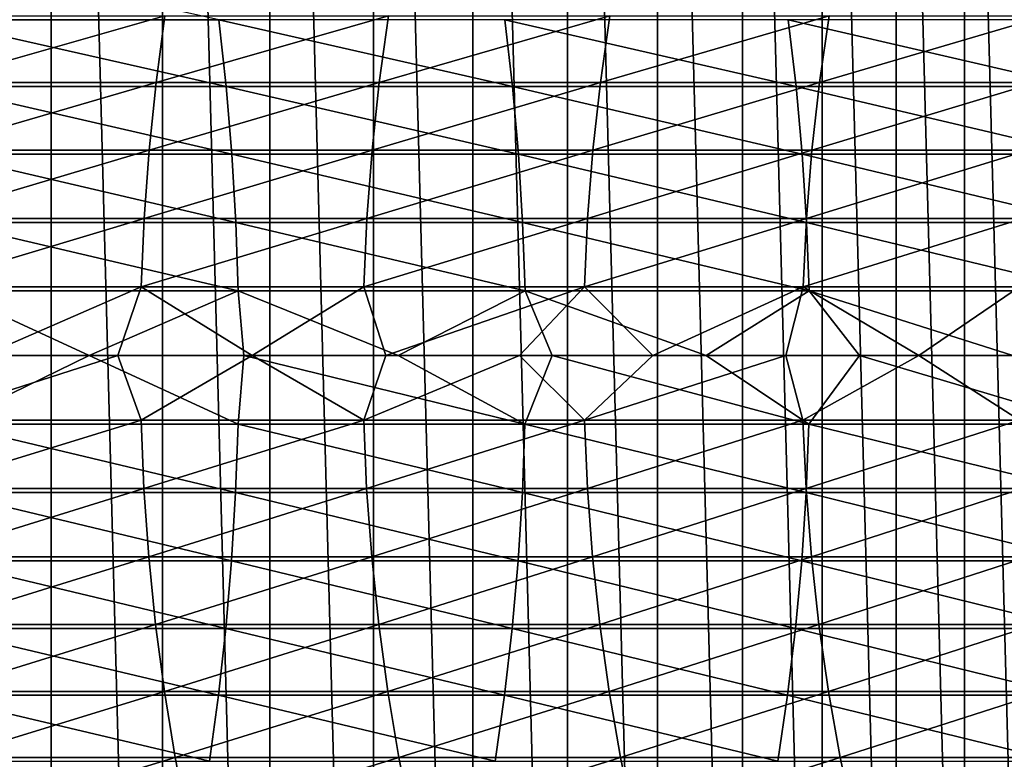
# Model space of a CAD drawing. Header units: metres. Extents: x -24 to 236, y -24 to 24.
# Tile 242 of 256: x 167.71 to 174.35, y -2.73 to 2.27. Entities that reach past the tile are written whole.
import ezdxf

# ---------------------------------------------------------------- set-up
doc = ezdxf.new("R2010")
doc.units = ezdxf.units.M
doc.layers.add('solid_10392024', color=7, linetype='CONTINUOUS')

msp = doc.modelspace()

# ---------------------------------------------------------------- linework, layer by layer
at = {"layer": 'solid_10392024'}
for points in [[(140.5, -23.5), (140.5, 23.5), (179.5, 23.5)], [(179.5, -23.5), (140.5, -23.5), (179.5, 23.5)], [(167.922241, -14.302468, 45.650002), (167.922241, 14.302468, 45.650002), (167.150024, 14.703731, 45.650002)], [(167.150024, -14.703731, 45.650002), (167.922241, -14.302468, 45.650002), (167.150024, 14.703731, 45.650002)], [(168.672516, -13.860375, 45.650002), (168.672516, 13.860375, 45.650002), (167.922241, 14.302468, 45.650002)], [(167.922241, -14.302468, 45.650002), (168.672516, -13.860375, 45.650002), (167.922241, 14.302468, 45.650002)], [(169.397766, -13.379261, 45.650002), (169.397766, 13.379261, 45.650002), (168.672516, 13.860375, 45.650002)], [(168.672516, -13.860375, 45.650002), (169.397766, -13.379261, 45.650002), (168.672516, 13.860375, 45.650002)], [(170.096527, -12.860106, 45.650002), (170.096527, 12.860106, 45.650002), (169.397766, 13.379261, 45.650002)], [(169.397766, -13.379261, 45.650002), (170.096527, -12.860106, 45.650002), (169.397766, 13.379261, 45.650002)], [(170.766663, -12.304524, 45.650002), (170.766663, 12.304524, 45.650002), (170.096527, 12.860106, 45.650002)], [(170.096527, -12.860106, 45.650002), (170.766663, -12.304524, 45.650002), (170.096527, 12.860106, 45.650002)], [(171.406204, -11.714132, 45.650002), (171.406204, 11.714132, 45.650002), (170.766663, 12.304524, 45.650002)], [(170.766663, -12.304524, 45.650002), (171.406204, -11.714132, 45.650002), (170.766663, 12.304524, 45.650002)], [(172.013519, -11.090444, 45.650002), (172.013519, 11.090444, 45.650002), (171.406204, 11.714132, 45.650002)], [(171.406204, -11.714132, 45.650002), (172.013519, -11.090444, 45.650002), (171.406204, 11.714132, 45.650002)], [(172.586853, -10.435217, 45.650002), (172.586853, 10.435217, 45.650002), (172.013519, 11.090444, 45.650002)], [(172.013519, -11.090444, 45.650002), (172.586853, -10.435217, 45.650002), (172.013519, 11.090444, 45.650002)], [(173.124329, -9.750616, 45.650002), (173.124329, 9.750616, 45.650002), (172.586853, 10.435217, 45.650002)], [(172.586853, -10.435217, 45.650002), (173.124329, -9.750616, 45.650002), (172.586853, 10.435217, 45.650002)], [(173.624756, -9.038149, 45.650002), (173.624756, 9.038149, 45.650002), (173.124329, 9.750616, 45.650002)], [(173.124329, -9.750616, 45.650002), (173.624756, -9.038149, 45.650002), (173.124329, 9.750616, 45.650002)], [(174.086411, -8.300336, 45.650002), (174.086411, 8.300336, 45.650002), (173.624756, 9.038149, 45.650002)], [(173.624756, -9.038149, 45.650002), (174.086411, -8.300336, 45.650002), (173.624756, 9.038149, 45.650002)], [(174.508163, -7.538927, 45.650002), (174.508163, 7.538927, 45.650002), (174.086411, 8.300336, 45.650002)], [(174.086411, -8.300336, 45.650002), (174.508163, -7.538927, 45.650002), (174.086411, 8.300336, 45.650002)], [(167.107056, 2.267355, 376.867676), (169.054459, 2.267359, 375.876984), (167.050171, 2.713151, 376.752533)], [(169.103333, 1.815537, 375.970215), (169.054459, 2.267359, 375.876984), (167.107056, 2.267355, 376.867676)], [(167.153671, 1.815535, 376.962036), (169.103333, 1.815537, 375.970215), (167.107056, 2.267355, 376.867676)], [(167.169342, 2.293835, 356.82489), (168.690109, 2.293831, 355.812347), (167.111237, 1.842331, 356.735474)], [(168.690109, 2.293831, 355.812347), (168.629974, 1.842328, 355.724274), (167.111237, 1.842331, 356.735474)], [(168.690109, 2.293831, 355.812347), (170.197968, 2.293828, 354.758331), (168.629974, 1.842328, 355.724274)], [(170.197968, 2.293828, 354.758331), (170.135864, 1.842326, 354.671631), (168.629974, 1.842328, 355.724274)], [(171.035202, 1.815545, 374.928802), (170.984131, 2.267368, 374.836761), (169.054459, 2.267359, 375.876984)], [(169.103333, 1.815537, 375.970215), (171.035202, 1.815545, 374.928802), (169.054459, 2.267359, 375.876984)], [(170.197968, 2.293828, 354.758331), (171.692291, 2.293827, 353.663116), (170.135864, 1.842326, 354.671631)], [(171.692291, 2.293827, 353.663116), (171.628265, 1.842325, 353.57785), (170.135864, 1.842326, 354.671631)], [(172.948486, 1.815553, 373.838348), (172.895264, 2.267378, 373.747528), (170.984131, 2.267368, 374.836761)], [(171.035202, 1.815545, 374.928802), (172.948486, 1.815553, 373.838348), (170.984131, 2.267368, 374.836761)], [(173.172424, 2.293829, 352.527039), (173.106522, 1.842326, 352.443176), (171.628265, 1.842325, 353.57785)], [(171.692291, 2.293827, 353.663116), (173.172424, 2.293829, 352.527039), (171.628265, 1.842325, 353.57785)], [(174.842407, 1.815556, 372.699371), (174.787094, 2.267382, 372.609833), (172.895264, 2.267378, 373.747528)], [(172.948486, 1.815553, 373.838348), (174.842407, 1.815556, 372.699371), (172.895264, 2.267378, 373.747528)], [(174.637711, 2.293833, 351.350281), (174.569992, 1.84233, 351.267914), (173.106522, 1.842326, 352.443176)], [(173.172424, 2.293829, 352.527039), (174.637711, 2.293833, 351.350281), (173.106522, 1.842326, 352.443176)], [(167.111237, 1.842331, 356.735474), (168.629974, 1.842328, 355.724274), (167.065872, 1.385932, 356.66568)], [(168.629974, 1.842328, 355.724274), (168.583038, 1.38593, 355.655548), (167.065872, 1.385932, 356.66568)], [(169.141342, 1.358892, 376.042694), (169.103333, 1.815537, 375.970215), (167.153671, 1.815535, 376.962036)], [(167.189926, 1.35889, 377.035431), (169.141342, 1.358892, 376.042694), (167.153671, 1.815535, 376.962036)], [(168.629974, 1.842328, 355.724274), (170.135864, 1.842326, 354.671631), (168.583038, 1.38593, 355.655548)], [(170.135864, 1.842326, 354.671631), (170.087387, 1.385928, 354.603973), (168.583038, 1.38593, 355.655548)], [(171.074921, 1.358898, 375.000366), (171.035202, 1.815545, 374.928802), (169.103333, 1.815537, 375.970215)], [(169.141342, 1.358892, 376.042694), (171.074921, 1.358898, 375.000366), (169.103333, 1.815537, 375.970215)], [(170.135864, 1.842326, 354.671631), (171.628265, 1.842325, 353.57785), (170.087387, 1.385928, 354.603973)], [(171.628265, 1.842325, 353.57785), (171.578293, 1.385927, 353.511292), (170.087387, 1.385928, 354.603973)], [(172.989868, 1.358904, 373.908936), (172.948486, 1.815553, 373.838348), (171.035202, 1.815545, 374.928802)], [(171.074921, 1.358898, 375.000366), (172.989868, 1.358904, 373.908936), (171.035202, 1.815545, 374.928802)], [(173.106522, 1.842326, 352.443176), (173.055084, 1.385929, 352.377747), (171.578293, 1.385927, 353.511292)], [(171.628265, 1.842325, 353.57785), (173.106522, 1.842326, 352.443176), (171.578293, 1.385927, 353.511292)], [(174.885422, 1.358906, 372.769012), (174.842407, 1.815556, 372.699371), (172.948486, 1.815553, 373.838348)], [(172.989868, 1.358904, 373.908936), (174.885422, 1.358906, 372.769012), (172.948486, 1.815553, 373.838348)], [(174.569992, 1.84233, 351.267914), (174.517151, 1.385931, 351.203613), (173.055084, 1.385929, 352.377747)], [(173.106522, 1.842326, 352.443176), (174.569992, 1.84233, 351.267914), (173.055084, 1.385929, 352.377747)], [(167.065872, 1.385932, 356.66568), (168.583038, 1.38593, 355.655548), (167.033401, 0.925851, 356.615692)], [(168.583038, 1.38593, 355.655548), (168.549423, 0.925849, 355.606323), (167.033401, 0.925851, 356.615692)], [(169.168365, 0.898636, 376.094238), (169.141342, 1.358892, 376.042694), (167.189926, 1.35889, 377.035431)], [(167.215714, 0.898634, 377.087616), (169.168365, 0.898636, 376.094238), (167.189926, 1.35889, 377.035431)], [(168.583038, 1.38593, 355.655548), (170.087387, 1.385928, 354.603973), (168.549423, 0.925849, 355.606323)], [(170.087387, 1.385928, 354.603973), (170.052673, 0.925848, 354.555542), (168.549423, 0.925849, 355.606323)], [(171.103165, 0.89864, 375.051239), (171.074921, 1.358898, 375.000366), (169.141342, 1.358892, 376.042694)], [(169.168365, 0.898636, 376.094238), (171.103165, 0.89864, 375.051239), (169.141342, 1.358892, 376.042694)], [(170.087387, 1.385928, 354.603973), (171.578293, 1.385927, 353.511292), (170.052673, 0.925848, 354.555542)], [(171.578293, 1.385927, 353.511292), (171.542496, 0.925848, 353.463623), (170.052673, 0.925848, 354.555542)], [(173.019302, 0.898644, 373.959167), (172.989868, 1.358904, 373.908936), (171.074921, 1.358898, 375.000366)], [(171.103165, 0.89864, 375.051239), (173.019302, 0.898644, 373.959167), (171.074921, 1.358898, 375.000366)], [(173.055084, 1.385929, 352.377747), (173.018265, 0.925848, 352.330872), (171.542496, 0.925848, 353.463623)], [(171.578293, 1.385927, 353.511292), (173.055084, 1.385929, 352.377747), (171.542496, 0.925848, 353.463623)], [(174.916016, 0.898645, 372.818542), (174.885422, 1.358906, 372.769012), (172.989868, 1.358904, 373.908936)], [(173.019302, 0.898644, 373.959167), (174.916016, 0.898645, 372.818542), (172.989868, 1.358904, 373.908936)], [(174.517151, 1.385931, 351.203613), (174.479294, 0.92585, 351.157562), (173.018265, 0.925848, 352.330872)], [(173.055084, 1.385929, 352.377747), (174.517151, 1.385931, 351.203613), (173.018265, 0.925848, 352.330872)], [(167.033401, 0.925851, 356.615692), (168.549423, 0.925849, 355.606323), (167.013885, 0.463309, 356.585663)], [(168.549423, 0.925849, 355.606323), (168.529221, 0.463308, 355.576752), (167.013885, 0.463309, 356.585663)], [(169.184341, 0.435992, 376.124725), (169.168365, 0.898636, 376.094238), (167.215714, 0.898634, 377.087616)], [(167.230957, 0.435991, 377.118469), (169.184341, 0.435992, 376.124725), (167.215714, 0.898634, 377.087616)], [(168.549423, 0.925849, 355.606323), (170.052673, 0.925848, 354.555542), (168.529221, 0.463308, 355.576752)], [(170.052673, 0.925848, 354.555542), (170.031815, 0.463308, 354.526428), (168.529221, 0.463308, 355.576752)], [(171.119858, 0.435994, 375.081329), (171.103165, 0.89864, 375.051239), (169.168365, 0.898636, 376.094238)], [(169.184341, 0.435992, 376.124725), (171.119858, 0.435994, 375.081329), (169.168365, 0.898636, 376.094238)], [(171.542496, 0.925848, 353.463623), (171.520996, 0.463308, 353.434998), (170.031815, 0.463308, 354.526428)], [(170.052673, 0.925848, 354.555542), (171.542496, 0.925848, 353.463623), (170.031815, 0.463308, 354.526428)], [(173.036697, 0.435996, 373.988861), (173.019302, 0.898644, 373.959167), (171.103165, 0.89864, 375.051239)], [(171.119858, 0.435994, 375.081329), (173.036697, 0.435996, 373.988861), (171.103165, 0.89864, 375.051239)], [(173.018265, 0.925848, 352.330872), (172.996124, 0.463308, 352.302734), (171.520996, 0.463308, 353.434998)], [(171.542496, 0.925848, 353.463623), (173.018265, 0.925848, 352.330872), (171.520996, 0.463308, 353.434998)], [(174.479294, 0.92585, 351.157562), (174.456558, 0.463309, 351.129883), (172.996124, 0.463308, 352.302734)], [(173.018265, 0.925848, 352.330872), (174.479294, 0.92585, 351.157562), (172.996124, 0.463308, 352.302734)], [(174.934097, 0.435996, 372.847809), (174.916016, 0.898645, 372.818542), (173.019302, 0.898644, 373.959167)], [(173.036697, 0.435996, 373.988861), (174.934097, 0.435996, 372.847809), (173.019302, 0.898644, 373.959167)], [(167.013885, 0.463309, 356.585663), (168.529221, 0.463308, 355.576752), (167.466568, 0, 356.275177)], [(167.132233, 0, 377.178894), (168.177673, 0, 376.656036), (167.230957, 0.435991, 377.118469)], [(168.177673, 0, 376.656036), (169.184341, 0.435992, 376.124725), (167.230957, 0.435991, 377.118469)], [(168.529221, 0.463308, 355.576752), (168.372681, 0, 355.668854), (167.466568, 0, 356.275177)], [(168.177673, 0, 376.656036), (169.221359, 0, 376.117249), (169.184341, 0.435992, 376.124725)], [(168.529221, 0.463308, 355.576752), (169.27742, 0, 355.045502), (168.372681, 0, 355.668854)], [(168.529221, 0.463308, 355.576752), (170.031815, 0.463308, 354.526428), (169.27742, 0, 355.045502)], [(170.263382, 0, 375.562378), (171.119858, 0.435994, 375.081329), (169.184341, 0.435992, 376.124725)], [(169.221359, 0, 376.117249), (170.263382, 0, 375.562378), (169.184341, 0.435992, 376.124725)], [(170.031815, 0.463308, 354.526428), (170.180786, 0, 354.404816), (169.27742, 0, 355.045502)], [(170.031815, 0.463308, 354.526428), (171.520996, 0.463308, 353.434998), (170.180786, 0, 354.404816)], [(171.520996, 0.463308, 353.434998), (171.082504, 0, 353.746826), (170.180786, 0, 354.404816)], [(170.263382, 0, 375.562378), (171.303589, 0, 374.991302), (171.119858, 0.435994, 375.081329)], [(171.520996, 0.463308, 353.434998), (171.982452, 0, 353.07135), (171.082504, 0, 353.746826)], [(172.341736, 0, 374.404022), (173.036697, 0.435996, 373.988861), (171.119858, 0.435994, 375.081329)], [(171.303589, 0, 374.991302), (172.341736, 0, 374.404022), (171.119858, 0.435994, 375.081329)], [(171.520996, 0.463308, 353.434998), (172.996124, 0.463308, 352.302734), (171.982452, 0, 353.07135)], [(172.996124, 0.463308, 352.302734), (172.880569, 0, 352.378143), (171.982452, 0, 353.07135)], [(172.341736, 0, 374.404022), (173.377869, 0, 373.800385), (173.036697, 0.435996, 373.988861)], [(172.996124, 0.463308, 352.302734), (173.776642, 0, 351.667145), (172.880569, 0, 352.378143)], [(172.996124, 0.463308, 352.302734), (174.456558, 0.463309, 351.129883), (173.776642, 0, 351.667145)], [(174.411942, 0, 373.180206), (174.934097, 0.435996, 372.847809), (173.036697, 0.435996, 373.988861)], [(173.377869, 0, 373.800385), (174.411942, 0, 373.180206), (173.036697, 0.435996, 373.988861)], [(174.456558, 0.463309, 351.129883), (174.670456, 0, 350.938202), (173.776642, 0, 351.667145)], [(167.013138, -0.435996, 356.584534), (167.466568, 0, 356.275177), (168.372681, 0, 355.668854)], [(167.013138, -0.435996, 356.584534), (168.372681, 0, 355.668854), (168.528458, -0.435995, 355.575623)], [(167.230347, -0.463304, 377.117218), (168.177673, 0, 376.656036), (167.132233, 0, 377.178894)], [(167.230347, -0.463304, 377.117218), (169.183701, -0.463305, 376.123505), (168.177673, 0, 376.656036)], [(169.183701, -0.463305, 376.123505), (169.221359, 0, 376.117249), (168.177673, 0, 376.656036)], [(168.528458, -0.435995, 355.575623), (168.372681, 0, 355.668854), (169.27742, 0, 355.045502)], [(168.528458, -0.435995, 355.575623), (169.27742, 0, 355.045502), (170.031021, -0.435995, 354.525299)], [(169.183701, -0.463305, 376.123505), (171.119186, -0.463307, 375.080139), (169.221359, 0, 376.117249)], [(171.119186, -0.463307, 375.080139), (170.263382, 0, 375.562378), (169.221359, 0, 376.117249)], [(170.031021, -0.435995, 354.525299), (169.27742, 0, 355.045502), (170.180786, 0, 354.404816)], [(170.031021, -0.435995, 354.525299), (170.180786, 0, 354.404816), (171.082504, 0, 353.746826)], [(170.031021, -0.435995, 354.525299), (171.082504, 0, 353.746826), (171.520172, -0.435994, 353.433899)], [(171.119186, -0.463307, 375.080139), (171.303589, 0, 374.991302), (170.263382, 0, 375.562378)], [(171.520172, -0.435994, 353.433899), (171.082504, 0, 353.746826), (171.982452, 0, 353.07135)], [(171.119186, -0.463307, 375.080139), (173.036011, -0.463309, 373.987671), (171.303589, 0, 374.991302)], [(173.036011, -0.463309, 373.987671), (172.341736, 0, 374.404022), (171.303589, 0, 374.991302)], [(173.036011, -0.463309, 373.987671), (173.377869, 0, 373.800385), (172.341736, 0, 374.404022)], [(173.036011, -0.463309, 373.987671), (174.93338, -0.46331, 372.846649), (173.377869, 0, 373.800385)], [(174.93338, -0.46331, 372.846649), (174.411942, 0, 373.180206), (173.377869, 0, 373.800385)], [(171.520172, -0.435994, 353.433899), (171.982452, 0, 353.07135), (172.880569, 0, 352.378143)], [(171.520172, -0.435994, 353.433899), (172.880569, 0, 352.378143), (172.995285, -0.435995, 352.301636)], [(172.995285, -0.435995, 352.301636), (172.880569, 0, 352.378143), (173.776642, 0, 351.667145)], [(172.995285, -0.435995, 352.301636), (173.776642, 0, 351.667145), (174.455688, -0.435996, 351.128845)], [(174.455688, -0.435996, 351.128845), (173.776642, 0, 351.667145), (174.670456, 0, 350.938202)], [(167.013138, -0.435996, 356.584534), (168.528458, -0.435995, 355.575623), (167.031891, -0.898644, 356.613373)], [(168.528458, -0.435995, 355.575623), (168.547867, -0.898643, 355.604034), (167.031891, -0.898644, 356.613373)], [(167.214493, -0.925841, 377.085114), (169.167068, -0.925842, 376.091797), (167.230347, -0.463304, 377.117218)], [(169.167068, -0.925842, 376.091797), (169.183701, -0.463305, 376.123505), (167.230347, -0.463304, 377.117218)], [(168.528458, -0.435995, 355.575623), (170.031021, -0.435995, 354.525299), (168.547867, -0.898643, 355.604034)], [(170.031021, -0.435995, 354.525299), (170.051056, -0.898642, 354.553284), (168.547867, -0.898643, 355.604034)], [(169.167068, -0.925842, 376.091797), (171.101822, -0.925846, 375.048828), (169.183701, -0.463305, 376.123505)], [(171.101822, -0.925846, 375.048828), (171.119186, -0.463307, 375.080139), (169.183701, -0.463305, 376.123505)], [(170.031021, -0.435995, 354.525299), (171.520172, -0.435994, 353.433899), (170.051056, -0.898642, 354.553284)], [(171.520172, -0.435994, 353.433899), (171.540833, -0.898641, 353.461426), (170.051056, -0.898642, 354.553284)], [(171.101822, -0.925846, 375.048828), (173.017899, -0.92585, 373.956757), (171.119186, -0.463307, 375.080139)], [(173.017899, -0.92585, 373.956757), (173.036011, -0.463309, 373.987671), (171.119186, -0.463307, 375.080139)], [(171.520172, -0.435994, 353.433899), (172.995285, -0.435995, 352.301636), (171.540833, -0.898641, 353.461426)], [(172.995285, -0.435995, 352.301636), (173.016541, -0.898642, 352.328705), (171.540833, -0.898641, 353.461426)], [(172.995285, -0.435995, 352.301636), (174.455688, -0.435996, 351.128845), (173.016541, -0.898642, 352.328705)], [(174.455688, -0.435996, 351.128845), (174.477539, -0.898644, 351.155426), (173.016541, -0.898642, 352.328705)], [(173.017899, -0.92585, 373.956757), (174.914566, -0.925852, 372.816162), (173.036011, -0.463309, 373.987671)], [(174.914566, -0.925852, 372.816162), (174.93338, -0.46331, 372.846649), (173.036011, -0.463309, 373.987671)], [(167.031891, -0.898644, 356.613373), (168.547867, -0.898643, 355.604034), (167.063599, -1.358905, 356.66217)], [(168.547867, -0.898643, 355.604034), (168.580688, -1.358903, 355.6521), (167.063599, -1.358905, 356.66217)], [(167.18808, -1.385917, 377.031677), (169.139404, -1.385919, 376.039001), (167.214493, -0.925841, 377.085114)], [(169.139404, -1.385919, 376.039001), (169.167068, -0.925842, 376.091797), (167.214493, -0.925841, 377.085114)], [(168.547867, -0.898643, 355.604034), (170.051056, -0.898642, 354.553284), (168.580688, -1.358903, 355.6521)], [(170.051056, -0.898642, 354.553284), (170.084961, -1.358901, 354.600586), (168.580688, -1.358903, 355.6521)], [(169.139404, -1.385919, 376.039001), (171.072891, -1.385925, 374.996704), (169.167068, -0.925842, 376.091797)], [(171.072891, -1.385925, 374.996704), (171.101822, -0.925846, 375.048828), (169.167068, -0.925842, 376.091797)], [(170.051056, -0.898642, 354.553284), (171.540833, -0.898641, 353.461426), (170.084961, -1.358901, 354.600586)], [(171.540833, -0.898641, 353.461426), (171.57579, -1.3589, 353.507965), (170.084961, -1.358901, 354.600586)], [(171.072891, -1.385925, 374.996704), (172.987762, -1.385931, 373.905334), (171.101822, -0.925846, 375.048828)], [(172.987762, -1.385931, 373.905334), (173.017899, -0.92585, 373.956757), (171.101822, -0.925846, 375.048828)], [(171.540833, -0.898641, 353.461426), (173.016541, -0.898642, 352.328705), (171.57579, -1.3589, 353.507965)], [(173.016541, -0.898642, 352.328705), (173.052505, -1.358901, 352.374451), (171.57579, -1.3589, 353.507965)], [(172.987762, -1.385931, 373.905334), (174.88324, -1.385933, 372.765472), (173.017899, -0.92585, 373.956757)], [(173.016541, -0.898642, 352.328705), (174.477539, -0.898644, 351.155426), (173.052505, -1.358901, 352.374451)], [(174.88324, -1.385933, 372.765472), (174.914566, -0.925852, 372.816162), (173.017899, -0.92585, 373.956757)], [(174.477539, -0.898644, 351.155426), (174.514496, -1.358904, 351.200378), (173.052505, -1.358901, 352.374451)], [(167.063599, -1.358905, 356.66217), (168.580688, -1.358903, 355.6521), (167.1082, -1.815555, 356.730804)], [(168.580688, -1.358903, 355.6521), (168.626846, -1.815552, 355.719696), (167.1082, -1.815555, 356.730804)], [(167.151215, -1.842311, 376.957062), (169.100754, -1.842314, 375.965302), (167.18808, -1.385917, 377.031677)], [(169.100754, -1.842314, 375.965302), (169.139404, -1.385919, 376.039001), (167.18808, -1.385917, 377.031677)], [(168.580688, -1.358903, 355.6521), (170.084961, -1.358901, 354.600586), (168.626846, -1.815552, 355.719696)], [(170.084961, -1.358901, 354.600586), (170.132629, -1.815549, 354.667114), (168.626846, -1.815552, 355.719696)], [(169.100754, -1.842314, 375.965302), (171.032516, -1.842321, 374.92395), (169.139404, -1.385919, 376.039001)], [(171.032516, -1.842321, 374.92395), (171.072891, -1.385925, 374.996704), (169.139404, -1.385919, 376.039001)], [(170.084961, -1.358901, 354.600586), (171.57579, -1.3589, 353.507965), (170.132629, -1.815549, 354.667114)], [(171.57579, -1.3589, 353.507965), (171.624924, -1.815548, 353.573425), (170.132629, -1.815549, 354.667114)], [(171.032516, -1.842321, 374.92395), (172.945679, -1.84233, 373.833527), (171.072891, -1.385925, 374.996704)], [(172.945679, -1.84233, 373.833527), (172.987762, -1.385931, 373.905334), (171.072891, -1.385925, 374.996704)], [(171.57579, -1.3589, 353.507965), (173.052505, -1.358901, 352.374451), (171.624924, -1.815548, 353.573425)], [(173.052505, -1.358901, 352.374451), (173.103088, -1.81555, 352.438812), (171.624924, -1.815548, 353.573425)], [(172.945679, -1.84233, 373.833527), (174.839493, -1.842333, 372.694641), (172.987762, -1.385931, 373.905334)], [(174.839493, -1.842333, 372.694641), (174.88324, -1.385933, 372.765472), (172.987762, -1.385931, 373.905334)], [(173.052505, -1.358901, 352.374451), (174.514496, -1.358904, 351.200378), (173.103088, -1.81555, 352.438812)], [(174.514496, -1.358904, 351.200378), (174.566467, -1.815553, 351.263611), (173.103088, -1.81555, 352.438812)], [(167.103973, -2.29381, 376.86145), (169.051239, -2.293813, 375.87085), (167.151215, -1.842311, 376.957062)], [(167.1082, -1.815555, 356.730804), (168.626846, -1.815552, 355.719696), (167.165573, -2.26738, 356.819061)], [(169.051239, -2.293813, 375.87085), (169.100754, -1.842314, 375.965302), (167.151215, -1.842311, 376.957062)], [(168.626846, -1.815552, 355.719696), (168.686203, -2.267377, 355.80661), (167.165573, -2.26738, 356.819061)], [(168.626846, -1.815552, 355.719696), (170.132629, -1.815549, 354.667114), (168.686203, -2.267377, 355.80661)], [(170.132629, -1.815549, 354.667114), (170.193939, -2.267373, 354.752686), (168.686203, -2.267377, 355.80661)], [(169.051239, -2.293813, 375.87085), (170.980774, -2.293823, 374.830688), (169.100754, -1.842314, 375.965302)], [(170.980774, -2.293823, 374.830688), (171.032516, -1.842321, 374.92395), (169.100754, -1.842314, 375.965302)], [(170.132629, -1.815549, 354.667114), (171.624924, -1.815548, 353.573425), (170.193939, -2.267373, 354.752686)], [(171.624924, -1.815548, 353.573425), (171.688126, -2.267372, 353.657593), (170.193939, -2.267373, 354.752686)], [(170.980774, -2.293823, 374.830688), (172.891769, -2.293833, 373.741547), (171.032516, -1.842321, 374.92395)], [(172.891769, -2.293833, 373.741547), (172.945679, -1.84233, 373.833527), (171.032516, -1.842321, 374.92395)], [(171.624924, -1.815548, 353.573425), (173.103088, -1.81555, 352.438812), (171.688126, -2.267372, 353.657593)], [(173.103088, -1.81555, 352.438812), (173.168137, -2.267374, 352.521576), (171.688126, -2.267372, 353.657593)], [(172.891769, -2.293833, 373.741547), (174.783447, -2.293837, 372.603943), (172.945679, -1.84233, 373.833527)], [(174.783447, -2.293837, 372.603943), (174.839493, -1.842333, 372.694641), (172.945679, -1.84233, 373.833527)], [(173.103088, -1.81555, 352.438812), (174.566467, -1.815553, 351.263611), (173.168137, -2.267374, 352.521576)], [(174.566467, -1.815553, 351.263611), (174.633301, -2.267378, 351.34494), (173.168137, -2.267374, 352.521576)], [(167.046494, -2.739213, 376.745117), (168.990997, -2.739217, 375.75592), (167.103973, -2.29381, 376.86145)], [(168.990997, -2.739217, 375.75592), (169.051239, -2.293813, 375.87085), (167.103973, -2.29381, 376.86145)], [(167.165573, -2.26738, 356.819061), (168.686203, -2.267377, 355.80661), (167.23555, -2.713181, 356.926727)], [(168.686203, -2.267377, 355.80661), (168.758621, -2.713177, 355.912659), (167.23555, -2.713181, 356.926727)], [(168.686203, -2.267377, 355.80661), (170.193939, -2.267373, 354.752686), (168.758621, -2.713177, 355.912659)], [(170.193939, -2.267373, 354.752686), (170.268723, -2.713173, 354.857086), (168.758621, -2.713177, 355.912659)], [(168.990997, -2.739217, 375.75592), (170.917816, -2.739229, 374.717224), (169.051239, -2.293813, 375.87085)], [(170.917816, -2.739229, 374.717224), (170.980774, -2.293823, 374.830688), (169.051239, -2.293813, 375.87085)], [(170.193939, -2.267373, 354.752686), (171.688126, -2.267372, 353.657593), (170.268723, -2.713173, 354.857086)], [(171.688126, -2.267372, 353.657593), (171.765228, -2.713171, 353.760284), (170.268723, -2.713173, 354.857086)], [(170.917816, -2.739229, 374.717224), (172.826157, -2.739241, 373.629578), (170.980774, -2.293823, 374.830688)], [(172.826157, -2.739241, 373.629578), (172.891769, -2.293833, 373.741547), (170.980774, -2.293823, 374.830688)], [(171.688126, -2.267372, 353.657593), (173.168137, -2.267374, 352.521576), (171.765228, -2.713171, 353.760284)], [(173.168137, -2.267374, 352.521576), (173.247482, -2.713174, 352.622528), (171.765228, -2.713171, 353.760284)], [(172.826157, -2.739241, 373.629578), (174.715256, -2.739246, 372.49353), (172.891769, -2.293833, 373.741547)], [(174.715256, -2.739246, 372.49353), (174.783447, -2.293837, 372.603943), (172.891769, -2.293833, 373.741547)], [(173.168137, -2.267374, 352.521576), (174.633301, -2.267378, 351.34494), (173.247482, -2.713174, 352.622528)], [(174.633301, -2.267378, 351.34494), (174.714844, -2.713179, 351.444122), (173.247482, -2.713174, 352.622528)], [(167.23555, -2.713181, 356.926727), (168.758621, -2.713177, 355.912659), (167.317947, -3.151773, 357.053528)], [(168.758621, -2.713177, 355.912659), (168.843887, -3.151768, 356.037537), (167.317947, -3.151773, 357.053528)], [(168.758621, -2.713177, 355.912659), (170.268723, -2.713173, 354.857086), (168.843887, -3.151768, 356.037537)], [(170.268723, -2.713173, 354.857086), (170.356796, -3.151763, 354.97998), (168.843887, -3.151768, 356.037537)], [(170.268723, -2.713173, 354.857086), (171.765228, -2.713171, 353.760284), (170.356796, -3.151763, 354.97998)], [(171.765228, -2.713171, 353.760284), (171.856018, -3.151762, 353.881195), (170.356796, -3.151763, 354.97998)], [(171.765228, -2.713171, 353.760284), (173.247482, -2.713174, 352.622528), (171.856018, -3.151762, 353.881195)], [(173.247482, -2.713174, 352.622528), (173.340927, -3.151764, 352.741425), (171.856018, -3.151762, 353.881195)], [(173.247482, -2.713174, 352.622528), (174.714844, -2.713179, 351.444122), (173.340927, -3.151764, 352.741425)], [(174.714844, -2.713179, 351.444122), (174.810852, -3.15177, 351.560944), (173.340927, -3.151764, 352.741425)]]:
    msp.add_3dface(points, dxfattribs=at)

doc.saveas('drawing.dxf')
